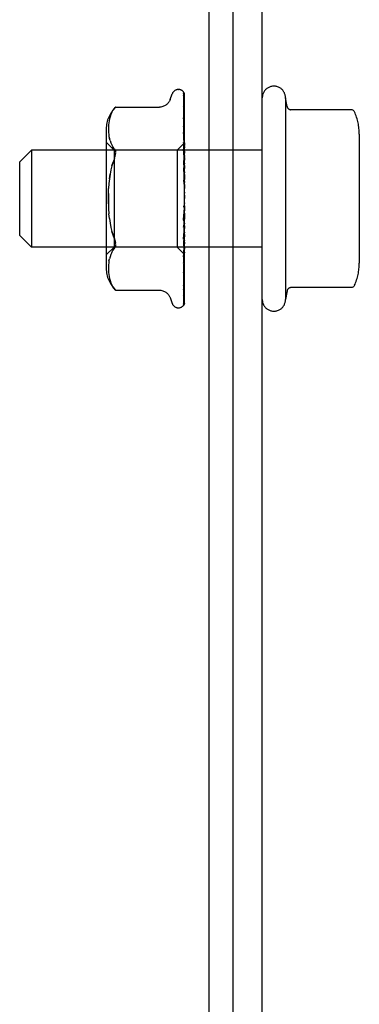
# Model space of a CAD drawing. Header units: inches. Extents: x 0 to 304, y 0 to 196.
# Tile 11 of 129: x 131.951 to 132.826, y 32.865 to 35.403. Entities that reach past the tile are written whole.
import ezdxf

# ---------------------------------------------------------------- set-up
doc = ezdxf.new("R2010")
doc.units = ezdxf.units.IN
doc.header["$LTSCALE"] = 16.696429
doc.header["$MEASUREMENT"] = 0
doc.linetypes.add('HIDDEN', pattern=[0.2, 0.1, -0.1])
doc.layers.get('0').update_dxf_attribs({"linetype": 'CONTINUOUS'})
doc.layers.add('DEFAULT_2', color=8, linetype='HIDDEN')

msp = doc.modelspace()

# ---------------------------------------------------------------- linework, layer by layer
at = {"color": 7, "linetype": 'Continuous'}
for p, q in [((132.4384, 37.9419), (132.4384, 14.1294)), ((132.5009, 14.1919), (132.5009, 37.8169))]:
    msp.add_line(p, q, dxfattribs=at)
at = {"color": 3, "linetype": 'Continuous'}
msp.add_line((132.5759, 19.9419), (132.5759, 37.8219), dxfattribs=at)
at = {"layer": 'DEFAULT_2', "color": 8, "linetype": 'HIDDEN'}
for p, q in [((132.3383, 35.1972), (132.3438, 35.2122)), ((132.3594, 35.2232), (132.3603, 35.2232)), ((132.3722, 35.2174), (132.3722, 35.2175)), ((132.3733, 35.214), (132.3751, 35.084)), ((132.3759, 34.9511), (132.3759, 35.2116)), ((132.3732, 35.2014), (132.3733, 35.2005)), ((132.3733, 35.2061), (132.3751, 35.0813)), ((132.3733, 35.2005), (132.3751, 35.0776)), ((132.3733, 35.1885), (132.3751, 35.0723)), ((132.6359, 35.2019), (132.6359, 34.6819)), ((132.64, 35.1796), (132.6359, 35.2019)), ((132.1881, 35.164), (132.1856, 35.1586)), ((132.1982, 35.1779), (132.1983, 35.178)), ((132.1983, 35.178), (132.3108, 35.178)), ((132.3733, 35.1799), (132.3733, 35.1795)), ((132.3733, 35.1795), (132.3751, 35.0663)), ((132.3733, 35.1622), (132.3733, 35.1621)), ((132.3733, 35.1621), (132.3751, 35.0586)), ((132.8046, 35.1713), (132.6498, 35.1713)), ((132.1803, 35.1372), (132.1798, 35.132)), ((132.1811, 35.1425), (132.1803, 35.1371)), ((132.1822, 35.1478), (132.1811, 35.1424)), ((132.1837, 35.1533), (132.1822, 35.1477)), ((132.1857, 35.1587), (132.1837, 35.1532)), ((132.3733, 35.1499), (132.3751, 35.0505)), ((132.3741, 35.1436), (132.3733, 35.1499)), ((132.1739, 35.1215), (132.1739, 34.7623)), ((132.1795, 35.1271), (132.1794, 35.1222)), ((132.1794, 35.1222), (132.1795, 35.1174)), ((132.1798, 35.1321), (132.1795, 35.127)), ((132.1795, 35.1175), (132.1798, 35.1125)), ((132.1798, 35.1126), (132.1803, 35.1076)), ((132.3733, 35.1277), (132.3751, 35.0407)), ((132.3733, 35.1126), (132.3733, 35.1128)), ((132.3733, 35.1128), (132.3751, 35.0307)), ((132.3745, 35.101), (132.3733, 35.1126)), ((132.3759, 35.1267), (132.3753, 35.1325)), ((132.1939, 35.0672), (132.1739, 35.0872)), ((132.1803, 35.1076), (132.181, 35.1024)), ((132.181, 35.1025), (132.1821, 35.0971)), ((132.1837, 35.0915), (132.1822, 35.097)), ((132.1837, 35.0915), (132.1857, 35.086)), ((132.1857, 35.086), (132.1882, 35.0806)), ((132.3757, 35.086), (132.3569, 35.0672)), ((132.3733, 35.0865), (132.3751, 35.0191)), ((132.3759, 35.0858), (132.3751, 35.0852)), ((132.3751, 35.0852), (132.3752, 35.0853)), ((132.3751, 35.084), (132.3752, 35.0839)), ((132.3757, 35.086), (132.3752, 35.0853)), ((132.3759, 35.084), (132.3752, 35.0814)), ((132.3759, 35.0862), (132.3757, 35.086)), ((132.8259, 35.1081), (132.8259, 34.7758)), ((131.9509, 35.0369), (131.9809, 35.0669)), ((132.5759, 35.0669), (131.9809, 35.0669)), ((131.9809, 35.0669), (131.9809, 34.8169)), ((132.1882, 35.0806), (132.1912, 35.0755)), ((132.1948, 35.0706), (132.1912, 35.0755)), ((132.3569, 35.0672), (132.1939, 35.0672)), ((132.1939, 35.0672), (132.1939, 34.8167)), ((132.3569, 35.0672), (132.3569, 34.8167)), ((132.3733, 35.0692), (132.3733, 35.0695)), ((132.3733, 35.0695), (132.3751, 35.0078)), ((132.3759, 35.0407), (132.3733, 35.0692)), ((132.3751, 35.0813), (132.3752, 35.0814)), ((132.3751, 35.0776), (132.3752, 35.0774)), ((132.3751, 35.0723), (132.3752, 35.0726)), ((132.3751, 35.0663), (132.3751, 35.0662)), ((132.3751, 35.0662), (132.3752, 35.0661)), ((132.3751, 35.0586), (132.3752, 35.059)), ((132.3759, 35.075), (132.3752, 35.0774)), ((132.3759, 35.0767), (132.3752, 35.0726)), ((132.3759, 35.062), (132.3752, 35.0661)), ((132.3759, 35.0645), (132.3752, 35.059)), ((131.9509, 34.8469), (131.9509, 35.0369)), ((132.1885, 35.0267), (132.1915, 35.0364)), ((132.3733, 35.0401), (132.3751, 34.9948)), ((132.3751, 35.0505), (132.3752, 35.0502)), ((132.3751, 35.0407), (132.3752, 35.0411)), ((132.3759, 35.0447), (132.3752, 35.0502)), ((132.3759, 35.0479), (132.3752, 35.0411)), ((132.3733, 35.0212), (132.3733, 35.0215)), ((132.3733, 35.0215), (132.3751, 34.9823)), ((132.3733, 35.0212), (132.3759, 34.9915)), ((132.3751, 35.0307), (132.3752, 35.0304)), ((132.3751, 35.0191), (132.3752, 35.0197)), ((132.3751, 35.0078), (132.3752, 35.0074)), ((132.3759, 35.0237), (132.3752, 35.0304)), ((132.3759, 35.0275), (132.3752, 35.0197)), ((132.3759, 34.9998), (132.3752, 35.0074)), ((132.1822, 34.9931), (132.1839, 35.0049)), ((132.3733, 34.9899), (132.3752, 34.9683)), ((132.3751, 34.9948), (132.3752, 34.9955)), ((132.3751, 34.9823), (132.3752, 34.9821)), ((132.3759, 35.0039), (132.3752, 34.9955)), ((132.3759, 34.9737), (132.3752, 34.9821)), ((132.3759, 34.9782), (132.3752, 34.9693)), ((132.3752, 34.9683), (132.3752, 34.9693)), ((132.3759, 34.9465), (132.3752, 34.9553)), ((132.3759, 34.9511), (132.3752, 34.9422)), ((132.3759, 34.6717), (132.3759, 34.9465)), ((132.3733, 34.8878), (132.3759, 34.9177)), ((132.3752, 34.9149), (132.3733, 34.8877)), ((132.3759, 34.9191), (132.3752, 34.928)), ((132.3759, 34.9237), (132.3752, 34.915)), ((132.3752, 34.9149), (132.3752, 34.915)), ((132.1822, 34.8908), (132.181, 34.9031)), ((132.3752, 34.9021), (132.3733, 34.8685)), ((132.3751, 34.8885), (132.3733, 34.8379)), ((132.3733, 34.8877), (132.3733, 34.8878)), ((132.3751, 34.8885), (132.3752, 34.8888)), ((132.3752, 34.9021), (132.3752, 34.9012)), ((132.3759, 34.8926), (132.3752, 34.9012)), ((132.3759, 34.8969), (132.3752, 34.8888)), ((132.3751, 34.8766), (132.3733, 34.82)), ((132.3733, 34.8382), (132.3759, 34.8674)), ((132.3751, 34.8642), (132.3733, 34.792)), ((132.3751, 34.8766), (132.3752, 34.8759)), ((132.3751, 34.8642), (132.3752, 34.8646)), ((132.3759, 34.8678), (132.3752, 34.8759)), ((132.3759, 34.8718), (132.3752, 34.8646)), ((131.9509, 34.8469), (131.9809, 34.8169)), ((132.3751, 34.8535), (132.3733, 34.776)), ((132.3751, 34.8428), (132.3733, 34.7516)), ((132.3733, 34.8379), (132.3733, 34.8382)), ((132.3751, 34.8337), (132.3733, 34.7381)), ((132.3751, 34.8535), (132.3752, 34.853)), ((132.3751, 34.8428), (132.3752, 34.8431)), ((132.3751, 34.8337), (132.3752, 34.8333)), ((132.3759, 34.8457), (132.3752, 34.853)), ((132.3759, 34.8492), (132.3752, 34.8431)), ((132.3759, 34.8271), (132.3752, 34.8333)), ((132.3759, 34.83), (132.3752, 34.8252)), ((132.5759, 34.8169), (131.9809, 34.8169)), ((132.1939, 34.8167), (132.1739, 34.7967)), ((132.3569, 34.8167), (132.1939, 34.8167)), ((132.1981, 34.8215), (132.1978, 34.8192)), ((132.3759, 34.7977), (132.3569, 34.8167)), ((132.3751, 34.8249), (132.3733, 34.7181)), ((132.3751, 34.8178), (132.3733, 34.7075)), ((132.3751, 34.8113), (132.3733, 34.6927)), ((132.3733, 34.7923), (132.3749, 34.8089)), ((132.3751, 34.8065), (132.3733, 34.6854)), ((132.3749, 34.8089), (132.3759, 34.8198)), ((132.3751, 34.8249), (132.3752, 34.8252)), ((132.3751, 34.8178), (132.3752, 34.8175)), ((132.3751, 34.8113), (132.3752, 34.8115)), ((132.3751, 34.8065), (132.3752, 34.8062)), ((132.3759, 34.8127), (132.3752, 34.8175)), ((132.3759, 34.8148), (132.3752, 34.8115)), ((132.3759, 34.8029), (132.3752, 34.8062)), ((132.3759, 34.8042), (132.3752, 34.8025)), ((132.181, 34.7814), (132.1803, 34.7762)), ((132.181, 34.7814), (132.1821, 34.7868)), ((132.1837, 34.7923), (132.1822, 34.7868)), ((132.1857, 34.7979), (132.1837, 34.7923)), ((132.1882, 34.8033), (132.1857, 34.7978)), ((132.3751, 34.8024), (132.3733, 34.6763)), ((132.3751, 34.8), (132.3733, 34.6726)), ((132.3751, 34.7986), (132.3733, 34.6695)), ((132.3733, 34.792), (132.3733, 34.7923)), ((132.3751, 34.8024), (132.3752, 34.8025)), ((132.3751, 34.8), (132.3752, 34.7999)), ((132.3759, 34.7977), (132.3751, 34.7986)), ((132.3759, 34.7981), (132.3752, 34.7999)), ((132.1795, 34.7665), (132.1794, 34.7616)), ((132.1794, 34.7617), (132.1795, 34.7567)), ((132.1798, 34.7713), (132.1795, 34.7664)), ((132.1795, 34.7568), (132.1798, 34.7518)), ((132.1803, 34.7763), (132.1798, 34.7712)), ((132.3745, 34.7626), (132.3753, 34.7705)), ((132.3753, 34.7705), (132.3759, 34.7766)), ((132.1798, 34.7519), (132.1803, 34.7467)), ((132.1803, 34.7468), (132.1811, 34.7414)), ((132.1811, 34.7415), (132.1822, 34.736)), ((132.1822, 34.7361), (132.1837, 34.7306)), ((132.1837, 34.7307), (132.1857, 34.7252)), ((132.3733, 34.7516), (132.3733, 34.7517)), ((132.3745, 34.7271), (132.3753, 34.7339)), ((132.3753, 34.7339), (132.3759, 34.7393)), ((132.1856, 34.7252), (132.1881, 34.7199)), ((132.1948, 34.7098), (132.1912, 34.7147)), ((132.1962, 34.7082), (132.1948, 34.7098)), ((132.1973, 34.7069), (132.1979, 34.7062)), ((132.1983, 34.7059), (132.1977, 34.7065)), ((132.1983, 34.7059), (132.3108, 34.7059)), ((132.3733, 34.7181), (132.3733, 34.7181)), ((132.3733, 34.7181), (132.3733, 34.7179)), ((132.3733, 34.7075), (132.3733, 34.7071)), ((132.64, 34.7042), (132.6359, 34.6819)), ((132.8046, 34.7125), (132.6498, 34.7125)), ((132.3383, 34.6867), (132.3438, 34.6716)), ((132.3731, 34.6843), (132.3731, 34.6842)), ((132.3733, 34.6927), (132.3732, 34.6921)), ((132.3594, 34.6607), (132.3603, 34.6607)), ((132.3711, 34.6649), (132.3712, 34.665))]:
    msp.add_line(p, q, dxfattribs=at)
for points in [[(132.3722, 35.2175), (132.3722, 35.2175), (132.3722, 35.2174), (132.3723, 35.2173), (132.3724, 35.2171), (132.3726, 35.2168), (132.3728, 35.2164), (132.3729, 35.2161), (132.373, 35.2157), (132.3731, 35.2152), (132.3732, 35.2148), (132.3733, 35.2143), (132.3733, 35.214)], [(132.3759, 35.2111), (132.3759, 35.2112), (132.3756, 35.2119), (132.3753, 35.2126), (132.3751, 35.2132), (132.3747, 35.2138), (132.3744, 35.2143), (132.3741, 35.2148), (132.3738, 35.2153), (132.3735, 35.2158), (132.3732, 35.2162), (132.3729, 35.2165), (132.3727, 35.2168), (132.3725, 35.2171), (132.3722, 35.2174)], [(132.3729, 35.2143), (132.373, 35.2139), (132.3731, 35.2134), (132.3732, 35.2128), (132.3733, 35.2122)], [(132.3759, 35.2036), (132.3759, 35.2039), (132.3755, 35.2057), (132.3751, 35.2074), (132.3747, 35.209), (132.3742, 35.2105), (132.3737, 35.212), (132.3732, 35.2134), (132.3729, 35.2143)], [(132.3759, 35.2116), (132.3758, 35.2119), (132.3754, 35.2132), (132.3748, 35.2145), (132.3742, 35.2156), (132.3733, 35.2169)], [(132.3383, 35.1972), (132.3376, 35.1954), (132.3368, 35.1937), (132.3359, 35.1921), (132.3348, 35.1905), (132.3336, 35.1889), (132.3323, 35.1874), (132.3309, 35.1859), (132.3293, 35.1845), (132.3276, 35.1832), (132.3258, 35.182), (132.3238, 35.181), (132.3217, 35.18), (132.3194, 35.1793), (132.3171, 35.1786), (132.3146, 35.1782), (132.3121, 35.178), (132.3109, 35.178)], [(132.373, 35.2077), (132.373, 35.2077), (132.3729, 35.2078), (132.373, 35.2077), (132.373, 35.2076), (132.3731, 35.2073), (132.3732, 35.2068), (132.3733, 35.2063), (132.3733, 35.2061)], [(132.3736, 35.2067), (132.3732, 35.2074), (132.3731, 35.2076), (132.373, 35.2077)], [(132.3759, 35.1864), (132.3757, 35.1882), (132.3753, 35.1907), (132.3749, 35.1931), (132.3744, 35.1954), (132.374, 35.1977), (132.3735, 35.1999), (132.3732, 35.2014)], [(132.3733, 35.1891), (132.3732, 35.1892), (132.3732, 35.1892), (132.3732, 35.1891), (132.3733, 35.1889), (132.3733, 35.1885)], [(132.3742, 35.1871), (132.3737, 35.1882), (132.3734, 35.1887), (132.3733, 35.189), (132.3733, 35.1891)], [(132.3759, 35.2018), (132.3757, 35.2024), (132.3755, 35.203), (132.3752, 35.2036), (132.3749, 35.2042), (132.3746, 35.2048), (132.3744, 35.2053), (132.3741, 35.2058), (132.3738, 35.2062), (132.3736, 35.2067)], [(132.3759, 35.1831), (132.3758, 35.1835), (132.3755, 35.1843), (132.3752, 35.1851), (132.3748, 35.1858), (132.3745, 35.1865), (132.3742, 35.1871)], [(132.1881, 35.164), (132.1912, 35.1691), (132.1948, 35.1741)], [(132.1982, 35.1779), (132.1979, 35.1776), (132.1974, 35.177), (132.1967, 35.1763), (132.1959, 35.1753), (132.1948, 35.1741)], [(132.1948, 35.1741), (132.1959, 35.1753), (132.1967, 35.1763), (132.1974, 35.177), (132.1979, 35.1776)], [(132.3759, 35.1605), (132.3757, 35.1625), (132.3753, 35.1656), (132.3749, 35.1686), (132.3745, 35.1717), (132.374, 35.1747), (132.3736, 35.1777), (132.3733, 35.1799)], [(132.3742, 35.16), (132.3739, 35.1606), (132.3737, 35.1611), (132.3735, 35.1616), (132.3734, 35.1619), (132.3733, 35.1621), (132.3733, 35.1622)], [(132.3759, 35.1559), (132.3758, 35.1561), (132.3755, 35.157), (132.3751, 35.1578), (132.3748, 35.1586), (132.3742, 35.16)], [(132.8138, 35.1654), (132.813, 35.1668), (132.8119, 35.1681), (132.8107, 35.1693), (132.8093, 35.1702), (132.8077, 35.1708), (132.806, 35.1712), (132.8046, 35.1713)], [(132.3753, 35.1325), (132.3749, 35.1362), (132.3741, 35.1436)], [(132.3744, 35.1244), (132.3741, 35.1251), (132.3738, 35.1258), (132.3736, 35.1264), (132.3735, 35.1269), (132.3733, 35.1272), (132.3733, 35.1275), (132.3733, 35.1277)], [(132.3759, 35.1209), (132.3757, 35.1214), (132.3754, 35.1222), (132.3751, 35.123), (132.3744, 35.1244)], [(132.3759, 35.0796), (132.3759, 35.0797), (132.3755, 35.0806), (132.3751, 35.0814), (132.3748, 35.0821), (132.3744, 35.0829), (132.3741, 35.0837), (132.3738, 35.0844), (132.3736, 35.0851), (132.3734, 35.0857), (132.3733, 35.0862), (132.3733, 35.0865)], [(132.3759, 35.0863), (132.3757, 35.0887), (132.3745, 35.101)], [(132.3759, 35.0851), (132.3757, 35.0848), (132.3754, 35.0845), (132.3753, 35.0843), (132.3752, 35.0841), (132.3751, 35.084), (132.3751, 35.084)], [(132.3759, 35.0831), (132.3757, 35.0834), (132.3755, 35.0836), (132.3754, 35.0838), (132.3752, 35.0839)], [(132.1948, 35.0706), (132.1961, 35.0688), (132.1971, 35.0668), (132.1978, 35.0646), (132.1981, 35.0624)], [(132.1948, 35.0454), (132.1961, 35.0487), (132.1971, 35.0518), (132.1978, 35.0547), (132.1981, 35.0574), (132.1983, 35.06), (132.1981, 35.0624)], [(132.3759, 35.0813), (132.3757, 35.0812), (132.3754, 35.0811), (132.3753, 35.0811), (132.3752, 35.0812), (132.3751, 35.0813)], [(132.3759, 35.0793), (132.3757, 35.0789), (132.3754, 35.0785), (132.3753, 35.0781), (132.3752, 35.0778), (132.3751, 35.0776), (132.3751, 35.0776)], [(132.3759, 35.0717), (132.3757, 35.0717), (132.3754, 35.0718), (132.3753, 35.0719), (132.3752, 35.0721), (132.3751, 35.0723)], [(132.3759, 35.0685), (132.3757, 35.068), (132.3755, 35.0676), (132.3753, 35.0672), (132.3752, 35.0668), (132.3752, 35.0665), (132.3751, 35.0663)], [(132.3759, 35.0575), (132.3757, 35.0576), (132.3754, 35.0577), (132.3753, 35.058), (132.3752, 35.0583), (132.3751, 35.0586)], [(132.1948, 35.0454), (132.1915, 35.0364), (132.1885, 35.0267), (132.186, 35.0162), (132.1839, 35.0049), (132.1822, 34.9931), (132.181, 34.9808), (132.1801, 34.9681)], [(132.3759, 35.0334), (132.3759, 35.0335), (132.3756, 35.0341), (132.3753, 35.0347), (132.3749, 35.0354), (132.3746, 35.036), (132.3743, 35.0367), (132.374, 35.0374), (132.3737, 35.0381), (132.3735, 35.0388), (132.3734, 35.0394), (132.3733, 35.04), (132.3733, 35.0401)], [(132.3759, 35.0531), (132.3757, 35.0525), (132.3754, 35.052), (132.3753, 35.0515), (132.3752, 35.051), (132.3751, 35.0506), (132.3751, 35.0505)], [(132.3759, 35.039), (132.3757, 35.0393), (132.3754, 35.0395), (132.3753, 35.0399), (132.3752, 35.0403), (132.3751, 35.0407)], [(132.3759, 35.0337), (132.3757, 35.0331), (132.3754, 35.0325), (132.3753, 35.0319), (132.3752, 35.0314), (132.3751, 35.0309), (132.3751, 35.0307)], [(132.3759, 35.0171), (132.3757, 35.0174), (132.3754, 35.0178), (132.3753, 35.0182), (132.3752, 35.0187), (132.3751, 35.0191)], [(132.3759, 35.011), (132.3757, 35.0104), (132.3754, 35.0097), (132.3753, 35.0091), (132.3752, 35.0085), (132.3751, 35.008), (132.3751, 35.0078)], [(132.3749, 34.9857), (132.3746, 34.9862), (132.3744, 34.9867), (132.3741, 34.9873), (132.3738, 34.9879), (132.3736, 34.9885), (132.3734, 34.9892), (132.3733, 34.9899)], [(132.3759, 34.9841), (132.3758, 34.9844), (132.3755, 34.9848), (132.3749, 34.9857)], [(132.3759, 34.9924), (132.3757, 34.9929), (132.3754, 34.9933), (132.3753, 34.9938), (132.3752, 34.9944), (132.3751, 34.9948)], [(132.3759, 34.9858), (132.3757, 34.9851), (132.3754, 34.9845), (132.3753, 34.9839), (132.3752, 34.9833), (132.3751, 34.9827), (132.3751, 34.9823)], [(132.1796, 34.9288), (132.1794, 34.9419), (132.1796, 34.9551), (132.1801, 34.9681)], [(132.3759, 34.959), (132.3757, 34.9584), (132.3754, 34.9578), (132.3753, 34.9572), (132.3752, 34.9565), (132.3751, 34.9559), (132.3752, 34.9553)], [(132.3759, 34.9659), (132.3757, 34.9664), (132.3754, 34.967), (132.3753, 34.9675), (132.3752, 34.9681), (132.3752, 34.9683)], [(132.1796, 34.9551), (132.1794, 34.9419), (132.1796, 34.9288), (132.1801, 34.9158), (132.181, 34.9031)], [(132.3759, 34.9386), (132.3757, 34.9392), (132.3754, 34.9397), (132.3753, 34.9403), (132.3752, 34.941), (132.3751, 34.9416), (132.3752, 34.9422)], [(132.3759, 34.9315), (132.3757, 34.931), (132.3754, 34.9304), (132.3753, 34.9299), (132.3752, 34.9297)], [(132.3752, 34.9297), (132.375, 34.9283), (132.3747, 34.9268), (132.3744, 34.9252), (132.3741, 34.9236), (132.3737, 34.922), (132.3734, 34.9205)], [(132.3734, 34.9203), (132.3735, 34.9208), (132.3737, 34.9214), (132.3739, 34.9219), (132.3742, 34.9224), (132.3744, 34.9228), (132.3746, 34.9232), (132.3748, 34.9235), (132.375, 34.9237)], [(132.375, 34.9237), (132.3754, 34.9242), (132.3755, 34.9244), (132.3757, 34.9247), (132.3759, 34.925)], [(132.3752, 34.9297), (132.3752, 34.9292), (132.3751, 34.9286), (132.3752, 34.928)], [(132.3759, 34.9114), (132.3757, 34.912), (132.3754, 34.9126), (132.3753, 34.9132), (132.3752, 34.9138), (132.3751, 34.9144), (132.3752, 34.9149)], [(132.1822, 34.8908), (132.1839, 34.8789), (132.186, 34.8677), (132.1885, 34.8571), (132.1915, 34.8474), (132.1948, 34.8385)], [(132.3752, 34.8847), (132.3751, 34.8845), (132.3751, 34.8844), (132.3749, 34.8843), (132.3748, 34.8842), (132.3746, 34.8843), (132.3744, 34.8844), (132.3742, 34.8846), (132.374, 34.8848), (132.3737, 34.8852), (132.3736, 34.8856), (132.3734, 34.8861), (132.3733, 34.8866), (132.3733, 34.8872), (132.3733, 34.8877)], [(132.3759, 34.8852), (132.3757, 34.8859), (132.3754, 34.8865), (132.3753, 34.8871), (132.3752, 34.8877), (132.3751, 34.8883), (132.3751, 34.8885)], [(132.3759, 34.9045), (132.3757, 34.904), (132.3754, 34.9035), (132.3753, 34.903), (132.3752, 34.9024), (132.3752, 34.9021)], [(132.1948, 34.8385), (132.1915, 34.8474), (132.1885, 34.8571)], [(132.3733, 34.8685), (132.3733, 34.869), (132.3735, 34.8697), (132.3737, 34.8704), (132.3739, 34.871), (132.3742, 34.8717), (132.3745, 34.8723), (132.3749, 34.8729), (132.3755, 34.874)], [(132.3759, 34.8788), (132.3757, 34.8784), (132.3754, 34.878), (132.3753, 34.8775), (132.3752, 34.877), (132.3751, 34.8766)], [(132.3759, 34.8612), (132.3757, 34.8618), (132.3754, 34.8624), (132.3753, 34.863), (132.3752, 34.8635), (132.3751, 34.8641), (132.3751, 34.8642)], [(132.3759, 34.8554), (132.3757, 34.8551), (132.3754, 34.8548), (132.3753, 34.8544), (132.3752, 34.854), (132.3751, 34.8535)], [(132.3755, 34.874), (132.3758, 34.8746), (132.3759, 34.8748)], [(132.1948, 34.8385), (132.1961, 34.8352), (132.1971, 34.8321), (132.1978, 34.8292)], [(132.3759, 34.84), (132.3757, 34.8406), (132.3754, 34.8411), (132.3753, 34.8417), (132.3752, 34.8422), (132.3751, 34.8427), (132.3751, 34.8428)], [(132.3759, 34.8351), (132.3757, 34.8349), (132.3754, 34.8347), (132.3753, 34.8344), (132.3752, 34.8341), (132.3751, 34.8337)], [(132.1882, 34.8032), (132.1912, 34.8083), (132.1948, 34.8132)], [(132.1948, 34.8132), (132.1961, 34.815), (132.1971, 34.8171), (132.1978, 34.8192)], [(132.1981, 34.8215), (132.1983, 34.8239), (132.1981, 34.8265), (132.1978, 34.8292)], [(132.3733, 34.82), (132.3733, 34.8201), (132.3733, 34.8206), (132.3735, 34.8211), (132.3736, 34.8218), (132.3739, 34.8225), (132.3742, 34.8232), (132.3745, 34.8239), (132.3749, 34.8246), (132.3752, 34.8253), (132.3756, 34.8261), (132.3759, 34.8269)], [(132.3759, 34.8225), (132.3757, 34.8231), (132.3754, 34.8236), (132.3753, 34.824), (132.3752, 34.8245), (132.3751, 34.8249), (132.3751, 34.8249)], [(132.3759, 34.8187), (132.3757, 34.8186), (132.3754, 34.8185), (132.3753, 34.8184), (132.3752, 34.8181), (132.3751, 34.8178)], [(132.3759, 34.8094), (132.3757, 34.8098), (132.3754, 34.8103), (132.3753, 34.8107), (132.3752, 34.811), (132.3751, 34.8113), (132.3751, 34.8113)], [(132.3759, 34.8067), (132.3757, 34.8068), (132.3754, 34.8068), (132.3753, 34.8067), (132.3752, 34.8066), (132.3751, 34.8065)], [(132.3733, 34.776), (132.3733, 34.7762), (132.3734, 34.7766), (132.3735, 34.777), (132.3736, 34.7776), (132.3739, 34.7782), (132.3741, 34.7788), (132.3744, 34.7795)], [(132.3744, 34.7795), (132.3751, 34.781), (132.3754, 34.7817), (132.3758, 34.7825), (132.3759, 34.7829)], [(132.3759, 34.801), (132.3757, 34.8014), (132.3754, 34.8017), (132.3753, 34.802), (132.3752, 34.8022), (132.3751, 34.8024), (132.3751, 34.8024)], [(132.3759, 34.7997), (132.3757, 34.7998), (132.3754, 34.8), (132.3753, 34.8), (132.3752, 34.8), (132.3751, 34.8), (132.3751, 34.8)], [(132.3759, 34.7986), (132.3757, 34.7985), (132.3755, 34.7985), (132.3754, 34.7986), (132.3752, 34.7986)], [(132.3733, 34.7517), (132.3736, 34.7546), (132.3745, 34.7626)], [(132.3733, 34.7381), (132.3733, 34.7381), (132.3733, 34.7382), (132.3734, 34.7386), (132.3736, 34.739), (132.3738, 34.7395), (132.374, 34.7402), (132.3743, 34.7408), (132.375, 34.7423)], [(132.375, 34.7423), (132.3753, 34.7431), (132.3757, 34.744), (132.3759, 34.7446)], [(132.1881, 34.7199), (132.1912, 34.7147), (132.1948, 34.7098)], [(132.196, 34.7085), (132.1965, 34.7079), (132.1969, 34.7073)], [(132.1973, 34.7069), (132.1968, 34.7075), (132.1962, 34.7082)], [(132.1981, 34.706), (132.1982, 34.7059), (132.1983, 34.7059)], [(132.3109, 34.7059), (132.3121, 34.7059), (132.3146, 34.7056), (132.3171, 34.7052), (132.3194, 34.7046), (132.3217, 34.7038), (132.3238, 34.7029), (132.3258, 34.7018), (132.3276, 34.7006), (132.3293, 34.6993), (132.3309, 34.6979), (132.3323, 34.6965), (132.3336, 34.695), (132.3348, 34.6934), (132.3359, 34.6918), (132.3368, 34.6901), (132.3376, 34.6885), (132.3383, 34.6867)], [(132.3732, 34.6921), (132.3736, 34.694), (132.374, 34.6966), (132.3745, 34.6992), (132.3749, 34.7019), (132.3753, 34.7047), (132.3757, 34.7075), (132.3759, 34.7094)], [(132.3733, 34.718), (132.3736, 34.7203), (132.3745, 34.7271)], [(132.3733, 34.7071), (132.3733, 34.7072), (132.3733, 34.7073), (132.3734, 34.7076), (132.3736, 34.7081), (132.3739, 34.7086)], [(132.3739, 34.7086), (132.3745, 34.7099), (132.3748, 34.7106), (132.3752, 34.7114), (132.3755, 34.7123), (132.3759, 34.7132), (132.3759, 34.7133)], [(132.8138, 34.7185), (132.813, 34.717), (132.8119, 34.7157), (132.8107, 34.7146), (132.8093, 34.7137), (132.8077, 34.713), (132.806, 34.7126), (132.8046, 34.7125)], [(132.3731, 34.6749), (132.3734, 34.6762), (132.3739, 34.678), (132.3744, 34.6799), (132.3748, 34.6819), (132.3752, 34.6839), (132.3756, 34.686), (132.3759, 34.6877)], [(132.3733, 34.6854), (132.3733, 34.6851), (132.3732, 34.6846), (132.3731, 34.6844), (132.3731, 34.6843)], [(132.3731, 34.6842), (132.3732, 34.6844), (132.3733, 34.6846), (132.3735, 34.685)], [(132.3735, 34.685), (132.374, 34.6859), (132.3742, 34.6864), (132.3745, 34.687), (132.3748, 34.6876), (132.3751, 34.6883), (132.3754, 34.6889), (132.3757, 34.6896), (132.3759, 34.6902)], [(132.3759, 34.6717), (132.3754, 34.6704), (132.3748, 34.6692), (132.3742, 34.6682), (132.3736, 34.6673), (132.3729, 34.6666), (132.3724, 34.666), (132.3719, 34.6655), (132.3715, 34.6652), (132.3713, 34.665), (132.3711, 34.6649), (132.3711, 34.6649)], [(132.3721, 34.6659), (132.3726, 34.6668), (132.3734, 34.668), (132.374, 34.6692), (132.3745, 34.6705), (132.375, 34.6719), (132.3755, 34.6734), (132.3759, 34.6751)], [(132.3733, 34.6695), (132.3733, 34.6693), (132.3732, 34.6687), (132.3731, 34.6681), (132.373, 34.6676), (132.3728, 34.6671), (132.3726, 34.6667), (132.3723, 34.6663), (132.3721, 34.666), (132.3721, 34.6659)], [(132.3733, 34.6726), (132.3733, 34.6722), (132.3732, 34.6716), (132.3731, 34.6711), (132.3729, 34.6707), (132.3728, 34.6704), (132.3727, 34.6702), (132.3727, 34.6701), (132.3727, 34.6701)], [(132.3727, 34.6701), (132.3727, 34.6701), (132.3728, 34.6703)], [(132.3728, 34.6703), (132.3732, 34.6708), (132.3734, 34.6712), (132.3737, 34.6717), (132.374, 34.6721), (132.3743, 34.6726), (132.3746, 34.6732), (132.3749, 34.6738), (132.3752, 34.6744), (132.3755, 34.6751), (132.3758, 34.6758), (132.3759, 34.6762)], [(132.3733, 34.6763), (132.3732, 34.6757), (132.3731, 34.6752), (132.3731, 34.6749)]]:
    msp.add_lwpolyline(points, dxfattribs=at)
for centre, radius, start, end in [((132.3594, 35.2065), 0.0167, 90, 160), ((132.3603, 35.2065), 0.0167, 38.6218, 90), ((132.6059, 35.2019), 0.03, 359.9957, 180), ((132.2515, 35.1215), 0.0776, 133.3008, 180), ((132.6498, 35.1813), 0.01, 189.7805, 270), ((132.6847, 35.1081), 0.1412, 0, 23.95), ((132.2515, 34.7623), 0.0776, 180, 226.6992), ((132.6847, 34.7758), 0.1412, 336.05, 360), ((132.6498, 34.7025), 0.01, 90, 170.2195), ((132.6059, 34.6819), 0.03, 180, 0.0043), ((132.3594, 34.6773), 0.0167, 200, 270), ((132.3603, 34.6773), 0.0167, 270, 340.0516)]:
    msp.add_arc(centre, radius, start, end, dxfattribs=at)

doc.saveas('drawing.dxf')
